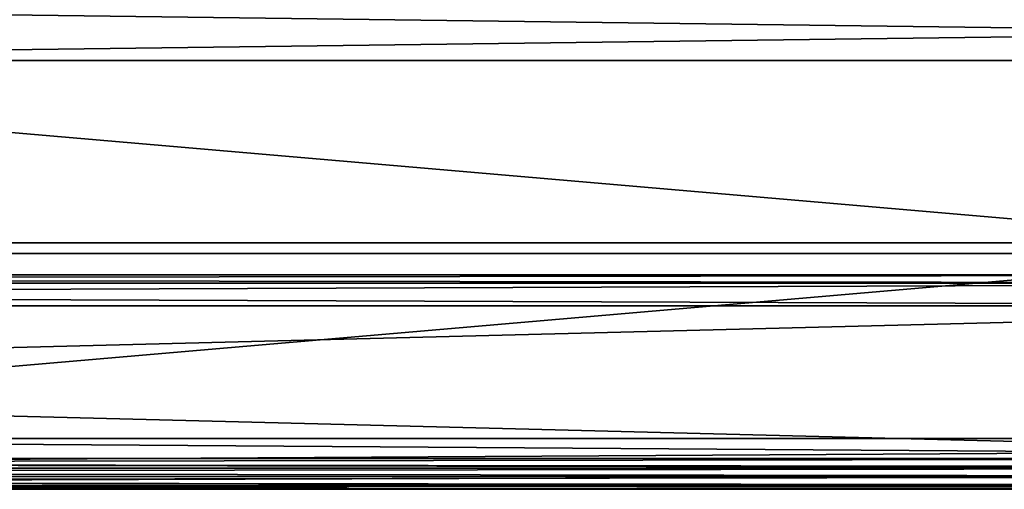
# Model space of a CAD drawing. Header units: millimetres. Extents: x -96 to 96, y -34 to 18.
# Tile 102 of 192: x 12.74 to 21.93, y -32 to -27.62. Entities that reach past the tile are written whole.
import ezdxf

# ---------------------------------------------------------------- set-up
doc = ezdxf.new("R2010")
doc.units = ezdxf.units.MM
doc.header["$LTSCALE"] = 65.185185
for name, color, linetype in [('103', 7, 'CONTINUOUS'), ('104', 7, 'CONTINUOUS'), ('181', 7, 'CONTINUOUS'), ('194', 7, 'CONTINUOUS'), ('195', 7, 'CONTINUOUS'), ('238', 7, 'CONTINUOUS'), ('239', 7, 'CONTINUOUS'), ('274', 7, 'CONTINUOUS'), ('285', 7, 'CONTINUOUS'), ('304', 7, 'CONTINUOUS'), ('320', 7, 'CONTINUOUS'), ('336', 7, 'CONTINUOUS'), ('352', 7, 'CONTINUOUS'), ('365', 7, 'CONTINUOUS'), ('381', 7, 'CONTINUOUS'), ('680', 7, 'CONTINUOUS')]:
    doc.layers.add(name, color=color, linetype=linetype)

msp = doc.modelspace()

# ---------------------------------------------------------------- linework, layer by layer
at = {"layer": '103', "color": 7, "linetype": 'Continuous'}
for points in [[(28.0805, -30, -19.0906), (-22.25, -30, -14), (-28.0805, -30, -19.0906), (28.0805, -30, -19.0906)], [(22.25, -30, 14), (28.0805, -30, 19.0906), (-28.0805, -30, 19.0906), (22.25, -30, 14)], [(-22.25, -30, 14), (22.25, -30, 14), (-28.0805, -30, 19.0906), (-22.25, -30, 14)], [(22.25, -30, -14), (-22.25, -30, -14), (28.0805, -30, -19.0906), (22.25, -30, -14)]]:
    msp.add_3dface(points, dxfattribs=at)
at = {"layer": '104', "color": 7, "linetype": 'Continuous'}
for points in [[(28.4539, -32, -20.6603), (-28.4539, -32, -20.6603), (4.873, -32, -22.7624), (28.4539, -32, -20.6603)], [(28.4539, -32, 20.6603), (-4.873, -32, 22.7624), (-28.4539, -32, 20.6603), (28.4539, -32, 20.6603)], [(0, -32, 22.5966), (-4.873, -32, 22.7624), (28.4539, -32, 20.6603), (0, -32, 22.5966)], [(0.75, -32, 22.7975), (0, -32, 22.5966), (28.4539, -32, 20.6603), (0.75, -32, 22.7975)], [(4.873, -32, 22.7624), (0.75, -32, 22.7975), (28.4539, -32, 20.6603), (4.873, -32, 22.7624)], [(28.6872, -32, 21.3157), (4.873, -32, 22.7624), (28.5057, -32, 20.9808), (28.6872, -32, 21.3157)], [(28.5057, -32, 20.9808), (4.873, -32, 22.7624), (28.4539, -32, 20.6603), (28.5057, -32, 20.9808)], [(29.0521, -32, 21.6037), (4.873, -32, 22.7624), (28.6872, -32, 21.3157), (29.0521, -32, 21.6037)], [(45.25, -32, 22.7624), (4.873, -32, 22.7624), (45.0665, -32, 22.7276), (45.25, -32, 22.7624)], [(45.0665, -32, 22.7276), (4.873, -32, 22.7624), (45, -32, 22.6955), (45.0665, -32, 22.7276)], [(45, -32, 22.6955), (4.873, -32, 22.7624), (44.817, -32, 22.5124), (45, -32, 22.6955)], [(44.817, -32, 22.5124), (4.873, -32, 22.7624), (44.767, -32, 22.3918), (44.817, -32, 22.5124)], [(40.8476, -32, 21.7064), (4.873, -32, 22.7624), (29.5069, -32, 21.7064), (40.8476, -32, 21.7064)], [(29.5069, -32, 21.7064), (4.873, -32, 22.7624), (29.0521, -32, 21.6037), (29.5069, -32, 21.7064)], [(44.767, -32, 22.3918), (4.873, -32, 22.7624), (44.75, -32, 22.2624), (44.767, -32, 22.3918)], [(44.75, -32, 22.2624), (4.873, -32, 22.7624), (40.8476, -32, 21.7064), (44.75, -32, 22.2624)], [(28.5598, -32, -21.115), (28.4539, -32, -20.6603), (4.873, -32, -22.7624), (28.5598, -32, -21.115)], [(28.8509, -32, -21.4781), (28.5598, -32, -21.115), (4.873, -32, -22.7624), (28.8509, -32, -21.4781)], [(29.5069, -32, -21.7064), (29.1852, -32, -21.6564), (4.873, -32, -22.7624), (29.5069, -32, -21.7064)], [(45.25, -32, -22.7624), (29.5069, -32, -21.7064), (4.873, -32, -22.7624), (45.25, -32, -22.7624)], [(29.1852, -32, -21.6564), (28.8509, -32, -21.4781), (4.873, -32, -22.7624), (29.1852, -32, -21.6564)]]:
    msp.add_3dface(points, dxfattribs=at)
at = {"layer": '181', "color": 7, "linetype": 'Continuous'}
for points in [[(22.25, -29.7, 14), (-22.25, -29.7, 14), (22.25, -29.7, -14), (22.25, -29.7, 14)], [(-22.25, -29.7, 14), (-22.25, -29.7, -14), (22.25, -29.7, -14), (-22.25, -29.7, 14)]]:
    msp.add_3dface(points, dxfattribs=at)
at = {"layer": '194', "color": 7, "linetype": 'Continuous'}
for points in [[(4.873, -28, -23.4466), (45.75, -28, -23.4466), (4.873, -31.5262, -23.2618), (4.873, -28, -23.4466)], [(4.873, -31.5262, -23.2618), (45.75, -28, -23.4466), (45.75, -31.5262, -23.2618), (4.873, -31.5262, -23.2618)]]:
    msp.add_3dface(points, dxfattribs=at)
at = {"layer": '195', "color": 7, "linetype": 'Continuous'}
for points in [[(45.75, -28, -23.4466), (4.873, -28, -23.4466), (45.75, -27.4738, -23.419), (45.75, -28, -23.4466)], [(45.75, -27.4738, -23.419), (4.873, -28, -23.4466), (4.873, -27.4738, -23.419), (45.75, -27.4738, -23.419)]]:
    msp.add_3dface(points, dxfattribs=at)
at = {"layer": '238', "color": 7, "linetype": 'Continuous'}
for points in [[(4.873, -28, 23.4466), (4.873, -31.5262, 23.2618), (45.75, -31.5262, 23.2618), (4.873, -28, 23.4466)], [(45.75, -28, 23.4466), (4.873, -28, 23.4466), (45.75, -31.5262, 23.2618), (45.75, -28, 23.4466)]]:
    msp.add_3dface(points, dxfattribs=at)
at = {"layer": '239', "color": 7, "linetype": 'Continuous'}
for points in [[(4.873, -27.4738, 23.419), (45.75, -28, 23.4466), (45.75, -27.4738, 23.419), (4.873, -27.4738, 23.419)], [(4.873, -27.4738, 23.419), (4.873, -28, 23.4466), (45.75, -28, 23.4466), (4.873, -27.4738, 23.419)]]:
    msp.add_3dface(points, dxfattribs=at)
at = {"layer": '274', "color": 7, "linetype": 'Continuous'}
for points in [[(4.873, -31.7647, -23.1866), (4.873, -31.5262, -23.2618), (45.75, -31.8106, -23.1543), (4.873, -31.7647, -23.1866)], [(4.873, -31.5262, -23.2618), (45.75, -31.5262, -23.2618), (45.75, -31.8106, -23.1543), (4.873, -31.5262, -23.2618)], [(4.873, -31.9373, -23.0049), (4.873, -31.7647, -23.1866), (45.75, -31.8106, -23.1543), (4.873, -31.9373, -23.0049)], [(45.75, -31.9802, -22.9019), (4.873, -31.9373, -23.0049), (45.75, -31.8106, -23.1543), (45.75, -31.9802, -22.9019)], [(45.25, -32, -22.7624), (4.873, -32, -22.7624), (4.873, -31.9373, -23.0049), (45.25, -32, -22.7624)], [(45.25, -32, -22.7624), (4.873, -31.9373, -23.0049), (45.75, -31.9802, -22.9019), (45.25, -32, -22.7624)]]:
    msp.add_3dface(points, dxfattribs=at)
at = {"layer": '285', "color": 7, "linetype": 'Continuous'}
for points in [[(45.75, -31.5262, 23.2618), (4.873, -31.5262, 23.2618), (4.873, -31.7647, 23.1866), (45.75, -31.5262, 23.2618)], [(45.75, -31.8106, 23.1543), (45.75, -31.5262, 23.2618), (4.873, -31.7647, 23.1866), (45.75, -31.8106, 23.1543)], [(4.873, -31.9373, 23.0049), (45.75, -31.8106, 23.1543), (4.873, -31.7647, 23.1866), (4.873, -31.9373, 23.0049)], [(45.75, -31.9802, 22.9019), (45.75, -31.8106, 23.1543), (4.873, -31.9373, 23.0049), (45.75, -31.9802, 22.9019)], [(4.873, -32, 22.7624), (45.75, -31.9802, 22.9019), (4.873, -31.9373, 23.0049), (4.873, -32, 22.7624)], [(4.873, -32, 22.7624), (45.25, -32, 22.7624), (45.75, -31.9802, 22.9019), (4.873, -32, 22.7624)]]:
    msp.add_3dface(points, dxfattribs=at)
at = {"layer": '304', "color": 7, "linetype": 'Continuous'}
for points in [[(28.0805, -30.2887, 19.5437), (28.3313, -31.7113, 20.2071), (-28.3313, -31.7113, 20.2071), (28.0805, -30.2887, 19.5437)], [(-28.0805, -30.2887, 19.5437), (28.0805, -30.2887, 19.5437), (-28.3313, -31.7113, 20.2071), (-28.0805, -30.2887, 19.5437)]]:
    msp.add_3dface(points, dxfattribs=at)
at = {"layer": '320', "color": 7, "linetype": 'Continuous'}
for points in [[(-28.3313, -31.7113, -20.2071), (28.3313, -31.7113, -20.2071), (-28.0805, -30.2887, -19.5437), (-28.3313, -31.7113, -20.2071)], [(28.3313, -31.7113, -20.2071), (28.0805, -30.2887, -19.5437), (-28.0805, -30.2887, -19.5437), (28.3313, -31.7113, -20.2071)]]:
    msp.add_3dface(points, dxfattribs=at)
at = {"layer": '336', "color": 7, "linetype": 'Continuous'}
for points in [[(-28.3313, -31.7113, 20.2071), (28.3635, -31.8026, 20.2622), (-28.3635, -31.8026, 20.2622), (-28.3313, -31.7113, 20.2071)], [(-28.3313, -31.7113, 20.2071), (28.3313, -31.7113, 20.2071), (28.3635, -31.8026, 20.2622), (-28.3313, -31.7113, 20.2071)], [(-28.3635, -31.8026, 20.2622), (28.3909, -31.8802, 20.3356), (-28.3909, -31.8802, 20.3356), (-28.3635, -31.8026, 20.2622)], [(28.3635, -31.8026, 20.2622), (28.3909, -31.8802, 20.3356), (-28.3635, -31.8026, 20.2622), (28.3635, -31.8026, 20.2622)], [(-28.3909, -31.8802, 20.3356), (28.4336, -31.9692, 20.4875), (-28.4336, -31.9692, 20.4875), (-28.3909, -31.8802, 20.3356)], [(28.3909, -31.8802, 20.3356), (28.4336, -31.9692, 20.4875), (-28.3909, -31.8802, 20.3356), (28.3909, -31.8802, 20.3356)], [(-28.435, -31.9715, 20.4938), (28.4539, -32, 20.6569), (-28.4539, -32, 20.6569), (-28.435, -31.9715, 20.4938)], [(-28.4336, -31.9692, 20.4875), (28.435, -31.9715, 20.4938), (-28.435, -31.9715, 20.4938), (-28.4336, -31.9692, 20.4875)], [(28.435, -31.9715, 20.4938), (28.4539, -32, 20.6569), (-28.435, -31.9715, 20.4938), (28.435, -31.9715, 20.4938)], [(28.4336, -31.9692, 20.4875), (28.435, -31.9715, 20.4938), (-28.4336, -31.9692, 20.4875), (28.4336, -31.9692, 20.4875)], [(-28.4539, -32, 20.6569), (28.4539, -32, 20.6569), (28.4539, -32, 20.6586), (-28.4539, -32, 20.6569)], [(-28.4539, -32, 20.6586), (-28.4539, -32, 20.6569), (28.4539, -32, 20.6586), (-28.4539, -32, 20.6586)], [(28.4539, -32, 20.6603), (-28.4539, -32, 20.6586), (28.4539, -32, 20.6586), (28.4539, -32, 20.6603)], [(28.4539, -32, 20.6603), (-28.4539, -32, 20.6603), (-28.4539, -32, 20.6586), (28.4539, -32, 20.6603)]]:
    msp.add_3dface(points, dxfattribs=at)
at = {"layer": '352', "color": 7, "linetype": 'Continuous'}
for points in [[(28.3635, -31.8026, -20.2622), (28.3313, -31.7113, -20.2071), (-28.3635, -31.8026, -20.2622), (28.3635, -31.8026, -20.2622)], [(28.3313, -31.7113, -20.2071), (-28.3313, -31.7113, -20.2071), (-28.3635, -31.8026, -20.2622), (28.3313, -31.7113, -20.2071)], [(-28.3909, -31.8802, -20.3356), (28.3635, -31.8026, -20.2622), (-28.3635, -31.8026, -20.2622), (-28.3909, -31.8802, -20.3356)], [(28.3909, -31.8802, -20.3356), (28.3635, -31.8026, -20.2622), (-28.3909, -31.8802, -20.3356), (28.3909, -31.8802, -20.3356)], [(28.4336, -31.9692, -20.4875), (28.3909, -31.8802, -20.3356), (-28.4336, -31.9692, -20.4875), (28.4336, -31.9692, -20.4875)], [(-28.4336, -31.9692, -20.4875), (28.3909, -31.8802, -20.3356), (-28.3909, -31.8802, -20.3356), (-28.4336, -31.9692, -20.4875)], [(28.4539, -32, -20.6569), (28.435, -31.9715, -20.4938), (-28.4539, -32, -20.6569), (28.4539, -32, -20.6569)], [(-28.4539, -32, -20.6569), (28.435, -31.9715, -20.4938), (-28.435, -31.9715, -20.4938), (-28.4539, -32, -20.6569)], [(-28.435, -31.9715, -20.4938), (28.4336, -31.9692, -20.4875), (-28.4336, -31.9692, -20.4875), (-28.435, -31.9715, -20.4938)], [(28.435, -31.9715, -20.4938), (28.4336, -31.9692, -20.4875), (-28.435, -31.9715, -20.4938), (28.435, -31.9715, -20.4938)], [(-28.4539, -32, -20.6603), (28.4539, -32, -20.6603), (28.4539, -32, -20.6586), (-28.4539, -32, -20.6603)], [(-28.4539, -32, -20.6603), (28.4539, -32, -20.6586), (-28.4539, -32, -20.6586), (-28.4539, -32, -20.6603)], [(-28.4539, -32, -20.6586), (28.4539, -32, -20.6569), (-28.4539, -32, -20.6569), (-28.4539, -32, -20.6586)], [(28.4539, -32, -20.6586), (28.4539, -32, -20.6569), (-28.4539, -32, -20.6586), (28.4539, -32, -20.6586)]]:
    msp.add_3dface(points, dxfattribs=at)
at = {"layer": '365', "color": 7, "linetype": 'Continuous'}
for points in [[(-28.0805, -30, 19.0906), (28.0805, -30, 19.0906), (28.0805, -30.0783, 19.3592), (-28.0805, -30, 19.0906)], [(-28.0805, -30, 19.0906), (28.0805, -30.0783, 19.3592), (-28.0805, -30.0783, 19.3592), (-28.0805, -30, 19.0906)], [(28.0805, -30.2887, 19.5437), (-28.0805, -30.2887, 19.5437), (-28.0805, -30.0783, 19.3592), (28.0805, -30.2887, 19.5437)], [(28.0805, -30.0783, 19.3592), (28.0805, -30.2887, 19.5437), (-28.0805, -30.0783, 19.3592), (28.0805, -30.0783, 19.3592)]]:
    msp.add_3dface(points, dxfattribs=at)
at = {"layer": '381', "color": 7, "linetype": 'Continuous'}
for points in [[(28.0805, -30.0783, -19.3592), (28.0805, -30, -19.0906), (-28.0805, -30.0783, -19.3592), (28.0805, -30.0783, -19.3592)], [(28.0805, -30, -19.0906), (-28.0805, -30, -19.0906), (-28.0805, -30.0783, -19.3592), (28.0805, -30, -19.0906)], [(-28.0805, -30.2887, -19.5437), (28.0805, -30.2887, -19.5437), (28.0805, -30.0783, -19.3592), (-28.0805, -30.2887, -19.5437)], [(-28.0805, -30.2887, -19.5437), (28.0805, -30.0783, -19.3592), (-28.0805, -30.0783, -19.3592), (-28.0805, -30.2887, -19.5437)]]:
    msp.add_3dface(points, dxfattribs=at)
at = {"layer": '680', "color": 3, "linetype": 'Continuous'}
for points in [[(21, -29.8, 13), (-21, -29.8, 13), (8.3318, -29.8, 12.0943), (21, -29.8, 13)], [(-21, -29.8, -13), (21, -29.8, -13), (-19.5, -29.8, -11.9), (-21, -29.8, -13)], [(-19.5, -29.8, -11.9), (21, -29.8, -13), (-13.5, -29.8, -11.9), (-19.5, -29.8, -11.9)], [(-13.5, -29.8, -11.9), (21, -29.8, -13), (-8.5, -29.8, -11.9), (-13.5, -29.8, -11.9)], [(-8.5, -29.8, -11.9), (21, -29.8, -13), (-6, -29.8, -5.9), (-8.5, -29.8, -11.9)], [(21, -29.8, -13), (-5.15, -29.8, -4.3), (-6, -29.8, -5.9), (21, -29.8, -13)], [(-5.15, -29.8, -4.3), (21, -29.8, -13), (-4.8875, -29.8, -4.3), (-5.15, -29.8, -4.3)], [(-4.8875, -29.8, -4.3), (21, -29.8, -13), (-4.5375, -29.8, -4.3), (-4.8875, -29.8, -4.3)], [(-4.5375, -29.8, -4.3), (21, -29.8, -13), (-4.275, -29.8, -4.3), (-4.5375, -29.8, -4.3)], [(21, -29.8, -13), (-3.05, -29.8, -4.3), (-4.275, -29.8, -4.3), (21, -29.8, -13)], [(-3.05, -29.8, -4.3), (21, -29.8, -13), (-2.7875, -29.8, -4.3), (-3.05, -29.8, -4.3)], [(-2.7875, -29.8, -4.3), (21, -29.8, -13), (-2.7875, -29.8, -2.2), (-2.7875, -29.8, -4.3)], [(-2.7875, -29.8), (21, -29.8, -13), (-2.4375, -29.8), (-2.7875, -29.8)], [(21, -29.8, -13), (-2.7875, -29.8), (-2.7875, -29.8, -2.2), (21, -29.8, -13)], [(-2.4375, -29.8), (21, -29.8, -13), (-1.7375, -29.8), (-2.4375, -29.8)], [(-1.7375, -29.8), (21, -29.8, -13), (-1.475, -29.8), (-1.7375, -29.8)], [(-1.475, -29.8), (21, -29.8, -13), (-1.3, -29.8, 0.5362), (-1.475, -29.8)], [(-1.3, -29.8, 0.5362), (21, -29.8, -13), (-0.25, -29.8), (-1.3, -29.8, 0.5362)], [(-0.25, -29.8), (21, -29.8, -13), (0.0125, -29.8), (-0.25, -29.8)], [(0.0125, -29.8), (21, -29.8, -13), (1.0625, -29.8), (0.0125, -29.8)], [(1.0625, -29.8), (21, -29.8, -13), (1.325, -29.8), (1.0625, -29.8)], [(1.325, -29.8), (21, -29.8, -13), (3.075, -29.8), (1.325, -29.8)], [(3.075, -29.8), (21, -29.8, -13), (3.3375, -29.8), (3.075, -29.8)], [(3.3375, -29.8), (21, -29.8, -13), (3.3375, -29.8, 1.8766), (3.3375, -29.8)], [(3.3375, -29.8, 1.8766), (21, -29.8, -13), (4.0375, -29.8, 1.8766), (3.3375, -29.8, 1.8766)], [(21, -29.8, -13), (4.0375, -29.8, 2.1), (4.0375, -29.8, 1.8766), (21, -29.8, -13)], [(4.0375, -29.8, 2.1), (21, -29.8, -13), (4.4178, -29.8, 6.0212), (4.0375, -29.8, 2.1)], [(4.4178, -29.8, 6.0212), (21, -29.8, -13), (4.5859, -29.8, 5.9128), (4.4178, -29.8, 6.0212)], [(4.5859, -29.8, 5.9128), (21, -29.8, -13), (5.8549, -29.8, 5.8641), (4.5859, -29.8, 5.9128)], [(5.8549, -29.8, 5.8641), (21, -29.8, -13), (5.9841, -29.8, 5.8641), (5.8549, -29.8, 5.8641)], [(5.9841, -29.8, 5.8641), (21, -29.8, -13), (7.8599, -29.8, 5.9754), (5.9841, -29.8, 5.8641)], [(7.8599, -29.8, 5.9754), (21, -29.8, -13), (8.1518, -29.8, 5.7934), (7.8599, -29.8, 5.9754)], [(8.1518, -29.8, 5.7934), (21, -29.8, -13), (8.4934, -29.8, 5.8339), (8.1518, -29.8, 5.7934)], [(11.9568, -29.8, 11.058), (12.9047, -29.8, 11.6852), (8.3318, -29.8, 12.0943), (11.9568, -29.8, 11.058)], [(12.9047, -29.8, 11.6852), (14.9047, -29.8, 11.6852), (8.3318, -29.8, 12.0943), (12.9047, -29.8, 11.6852)], [(14.9047, -29.8, 11.6852), (21, -29.8, 13), (8.3318, -29.8, 12.0943), (14.9047, -29.8, 11.6852)], [(21, -29.8, -13), (8.8419, -29.8, 5.9128), (8.4934, -29.8, 5.8339), (21, -29.8, -13)], [(8.8419, -29.8, 5.9128), (21, -29.8, -13), (9.0101, -29.8, 6.0212), (8.8419, -29.8, 5.9128)], [(9.0101, -29.8, 6.0212), (21, -29.8, -13), (9.037, -29.8, 10.5347), (9.0101, -29.8, 6.0212)], [(21, -29.8, -13), (11.3228, -29.8, 7.8854), (9.037, -29.8, 11.7), (21, -29.8, -13)], [(9.037, -29.8, 10.5347), (21, -29.8, -13), (9.037, -29.8, 11.7), (9.037, -29.8, 10.5347)], [(11.3228, -29.8, 7.8854), (21, -29.8, -13), (11.9568, -29.8, 6.942), (11.3228, -29.8, 7.8854)], [(11.9568, -29.8, 6.942), (21, -29.8, -13), (12.9047, -29.8, 6.3148), (11.9568, -29.8, 6.942)], [(12.0977, -29.8, 10.9161), (12.9802, -29.8, 6.5), (12.9802, -29.8, 11.5), (12.0977, -29.8, 10.9161)], [(12.0977, -29.8, 7.0839), (12.9802, -29.8, 6.5), (12.0977, -29.8, 10.9161), (12.0977, -29.8, 7.0839)], [(14.9047, -29.8, 11.6852), (12.9047, -29.8, 11.6852), (13.9568, -29.8, 11.058), (14.9047, -29.8, 11.6852)], [(12.9047, -29.8, 11.6852), (12.9802, -29.8, 11.5), (13.9568, -29.8, 11.058), (12.9047, -29.8, 11.6852)], [(12.9047, -29.8, 6.3148), (21, -29.8, -13), (12.9802, -29.8, 6.5), (12.9047, -29.8, 6.3148)], [(13.3228, -29.8, 10.1146), (12.9802, -29.8, 11.5), (13.1, -29.8, 9), (13.3228, -29.8, 10.1146)], [(13.9568, -29.8, 11.058), (12.9802, -29.8, 11.5), (13.3228, -29.8, 10.1146), (13.9568, -29.8, 11.058)], [(13.1, -29.8, 9), (12.9802, -29.8, 6.5), (13.3228, -29.8, 7.8854), (13.1, -29.8, 9)], [(12.9802, -29.8, 11.5), (12.9802, -29.8, 6.5), (13.1, -29.8, 9), (12.9802, -29.8, 11.5)], [(12.9802, -29.8, 6.5), (21, -29.8, -13), (13.3228, -29.8, 7.8854), (12.9802, -29.8, 6.5)], [(13.3019, -29.8, 9.1), (14.94, -29.8, 9.1), (13.5338, -29.8, 10.0989), (13.3019, -29.8, 9.1)], [(14.1215, -29.8, 7.0606), (13.3019, -29.8, 8.9), (13.5338, -29.8, 7.9011), (14.1215, -29.8, 7.0606)], [(14.94, -29.8, 8.9), (13.3019, -29.8, 8.9), (14.1215, -29.8, 7.0606), (14.94, -29.8, 8.9)], [(13.3228, -29.8, 7.8854), (21, -29.8, -13), (13.9568, -29.8, 6.942), (13.3228, -29.8, 7.8854)], [(13.5338, -29.8, 10.0989), (14.94, -29.8, 9.1), (14.1215, -29.8, 10.9394), (13.5338, -29.8, 10.0989)], [(13.9568, -29.8, 6.942), (21, -29.8, -13), (14.9047, -29.8, 6.3148), (13.9568, -29.8, 6.942)], [(14.1215, -29.8, 10.9394), (14.94, -29.8, 9.1), (14.9802, -29.8, 11.5), (14.1215, -29.8, 10.9394)], [(14.9802, -29.8, 6.5), (14.94, -29.8, 8.9), (14.1215, -29.8, 7.0606), (14.9802, -29.8, 6.5)], [(18.9, -29.8, 7.2894), (18.9, -29.8, 8.0539), (14.9047, -29.8, 11.6852), (18.9, -29.8, 7.2894)], [(18.9, -29.8, 8.0539), (18.9, -29.8, 9.305), (14.9047, -29.8, 11.6852), (18.9, -29.8, 8.0539)], [(18.9, -29.8, 9.583), (18.9, -29.8, 9.7915), (14.9047, -29.8, 11.6852), (18.9, -29.8, 9.583)], [(18.9, -29.8, 9.7915), (20.3298, -29.8, 10), (14.9047, -29.8, 11.6852), (18.9, -29.8, 9.7915)], [(20.3298, -29.8, 10), (20.6872, -29.8, 10), (14.9047, -29.8, 11.6852), (20.3298, -29.8, 10)], [(18.9, -29.8, 9.305), (18.9, -29.8, 9.583), (14.9047, -29.8, 11.6852), (18.9, -29.8, 9.305)], [(14.9802, -29.8, 11.5), (18.9, -29.8, 2.4241), (14.9047, -29.8, 11.6852), (14.9802, -29.8, 11.5)], [(18.9, -29.8, 2.4241), (18.9, -29.8, 2.7021), (14.9047, -29.8, 11.6852), (18.9, -29.8, 2.4241)], [(18.9, -29.8, 2.7021), (18.9, -29.8, 3.9879), (14.9047, -29.8, 11.6852), (18.9, -29.8, 2.7021)], [(18.9, -29.8, 3.9879), (18.9, -29.8, 4.1617), (14.9047, -29.8, 11.6852), (18.9, -29.8, 3.9879)], [(18.9, -29.8, 7.0113), (18.9, -29.8, 7.2894), (14.9047, -29.8, 11.6852), (18.9, -29.8, 7.0113)], [(18.9, -29.8, 4.1617), (18.9, -29.8, 4.9957), (14.9047, -29.8, 11.6852), (18.9, -29.8, 4.1617)], [(18.9, -29.8, 4.9957), (18.9, -29.8, 6.2468), (14.9047, -29.8, 11.6852), (18.9, -29.8, 4.9957)], [(18.9, -29.8, 6.2468), (18.9, -29.8, 7.0113), (14.9047, -29.8, 11.6852), (18.9, -29.8, 6.2468)], [(14.9047, -29.8, 6.3148), (21, -29.8, -13), (14.9802, -29.8, 6.5), (14.9047, -29.8, 6.3148)], [(20.6872, -29.8, 10), (21, -29.8, 13), (14.9047, -29.8, 11.6852), (20.6872, -29.8, 10)], [(14.9802, -29.8, 11.5), (14.94, -29.8, 9.1), (14.9802, -29.8, 6.5), (14.9802, -29.8, 11.5)], [(14.94, -29.8, 9.1), (14.94, -29.8, 8.9), (14.9802, -29.8, 6.5), (14.94, -29.8, 9.1)], [(21, -29.8, -13), (14.9802, -29.8, 11.5), (14.9802, -29.8, 6.5), (21, -29.8, -13)], [(21, -29.8, -13), (18.9, -29.8, 2.4241), (14.9802, -29.8, 11.5), (21, -29.8, -13)], [(18.9447, -29.8, 7.4284), (18.9, -29.8, 8.0539), (18.9, -29.8, 7.2894), (18.9447, -29.8, 7.4284)], [(19.034, -29.8, 7.5674), (18.9, -29.8, 8.0539), (18.9447, -29.8, 7.4284), (19.034, -29.8, 7.5674)], [(19.1234, -29.8, 7.6716), (18.9, -29.8, 8.0539), (19.034, -29.8, 7.5674), (19.1234, -29.8, 7.6716)], [(19.1234, -29.8, 8.0539), (18.9, -29.8, 8.0539), (19.1234, -29.8, 7.6716), (19.1234, -29.8, 8.0539)], [(21, -29.8, 9.583), (18.9, -29.8, 9.583), (20.5085, -29.8, 9.2702), (21, -29.8, 9.583)], [(19.1234, -29.8, 9.305), (18.9, -29.8, 9.583), (18.9, -29.8, 9.305), (19.1234, -29.8, 9.305)], [(20.6426, -29.8, 9.7915), (20.3298, -29.8, 10), (18.9, -29.8, 9.7915), (20.6426, -29.8, 9.7915)], [(20.4191, -29.8, 8.2624), (18.9, -29.8, 9.583), (20.2404, -29.8, 8.3319), (20.4191, -29.8, 8.2624)], [(20.5085, -29.8, 8.2624), (18.9, -29.8, 9.583), (20.4191, -29.8, 8.2624), (20.5085, -29.8, 8.2624)], [(20.5085, -29.8, 9.0965), (18.9, -29.8, 9.583), (20.5085, -29.8, 8.2624), (20.5085, -29.8, 9.0965)], [(20.5085, -29.8, 9.2702), (18.9, -29.8, 9.583), (20.5085, -29.8, 9.0965), (20.5085, -29.8, 9.2702)], [(18.9, -29.8, 9.583), (19.1234, -29.8, 9.305), (20.2404, -29.8, 8.3319), (18.9, -29.8, 9.583)], [(18.9447, -29.8, 2.8411), (18.9, -29.8, 3.9879), (18.9, -29.8, 2.7021), (18.9447, -29.8, 2.8411)], [(18.9447, -29.8, 3.8142), (18.9, -29.8, 3.9879), (18.9447, -29.8, 2.8411), (18.9447, -29.8, 3.8142)], [(18.9447, -29.8, 6.8723), (18.9, -29.8, 7.0113), (19.1234, -29.8, 6.2468), (18.9447, -29.8, 6.8723)], [(19.1234, -29.8, 6.2468), (18.9, -29.8, 7.0113), (18.9, -29.8, 6.2468), (19.1234, -29.8, 6.2468)], [(18.9447, -29.8, 4.3354), (18.9, -29.8, 4.9957), (18.9, -29.8, 4.1617), (18.9447, -29.8, 4.3354)], [(19.0787, -29.8, 4.5092), (18.9, -29.8, 4.9957), (18.9447, -29.8, 4.3354), (19.0787, -29.8, 4.5092)], [(19.1234, -29.8, 4.9957), (18.9, -29.8, 4.9957), (19.0787, -29.8, 4.5092), (19.1234, -29.8, 4.9957)], [(18.9, -29.8, 2.4241), (21, -29.8, -13), (18.9447, -29.8, 2.2851), (18.9, -29.8, 2.4241)], [(19.0787, -29.8, 3.6404), (18.9447, -29.8, 3.8142), (19.034, -29.8, 2.9801), (19.0787, -29.8, 3.6404)], [(19.034, -29.8, 2.9801), (18.9447, -29.8, 3.8142), (18.9447, -29.8, 2.8411), (19.034, -29.8, 2.9801)], [(19.034, -29.8, 6.7333), (18.9447, -29.8, 6.8723), (19.1234, -29.8, 6.2468), (19.034, -29.8, 6.7333)], [(18.9447, -29.8, 2.2851), (21, -29.8, -13), (19.034, -29.8, 2.1461), (18.9447, -29.8, 2.2851)], [(19.1234, -29.8, 3.0844), (19.0787, -29.8, 3.6404), (19.034, -29.8, 2.9801), (19.1234, -29.8, 3.0844)], [(19.1234, -29.8, 6.6291), (19.034, -29.8, 6.7333), (19.1234, -29.8, 6.2468), (19.1234, -29.8, 6.6291)], [(21, -29.8, -13), (19.1234, -29.8, 2.0418), (19.034, -29.8, 2.1461), (21, -29.8, -13)], [(19.2574, -29.8, 3.1539), (19.0787, -29.8, 3.6404), (19.1234, -29.8, 3.0844), (19.2574, -29.8, 3.1539)], [(19.2574, -29.8, 3.5362), (19.0787, -29.8, 3.6404), (19.2574, -29.8, 3.1539), (19.2574, -29.8, 3.5362)], [(19.2574, -29.8, 4.6135), (19.1234, -29.8, 4.9957), (19.0787, -29.8, 4.5092), (19.2574, -29.8, 4.6135)], [(19.8383, -29.8, 6.8723), (19.1234, -29.8, 9.0269), (19.7489, -29.8, 6.7681), (19.8383, -29.8, 6.8723)], [(19.883, -29.8, 7.0808), (19.1234, -29.8, 9.0269), (19.8383, -29.8, 6.8723), (19.883, -29.8, 7.0808)], [(19.883, -29.8, 7.2199), (19.1234, -29.8, 9.0269), (19.883, -29.8, 7.0808), (19.883, -29.8, 7.2199)], [(20.0617, -29.8, 7.2199), (19.1234, -29.8, 9.0269), (19.883, -29.8, 7.2199), (20.0617, -29.8, 7.2199)], [(20.1064, -29.8, 8.1582), (19.1234, -29.8, 9.0269), (20.0617, -29.8, 7.2199), (20.1064, -29.8, 8.1582)], [(19.2574, -29.8, 7.7411), (19.1234, -29.8, 8.0539), (19.1234, -29.8, 7.6716), (19.2574, -29.8, 7.7411)], [(19.1234, -29.8, 9.0269), (19.1234, -29.8, 8.0539), (19.2574, -29.8, 7.7411), (19.1234, -29.8, 9.0269)], [(19.7489, -29.8, 6.7681), (19.1234, -29.8, 9.0269), (19.3915, -29.8, 7.7759), (19.7489, -29.8, 6.7681)], [(19.3915, -29.8, 7.7759), (19.1234, -29.8, 9.0269), (19.2574, -29.8, 7.7411), (19.3915, -29.8, 7.7759)], [(19.1234, -29.8, 2.6674), (19.1681, -29.8, 2.2851), (19.1681, -29.8, 2.8411), (19.1234, -29.8, 2.6674)], [(19.1234, -29.8, 2.4588), (19.1681, -29.8, 2.2851), (19.1234, -29.8, 2.6674), (19.1234, -29.8, 2.4588)], [(19.1234, -29.8, 7.2546), (19.1681, -29.8, 6.8723), (19.1681, -29.8, 7.4284), (19.1234, -29.8, 7.2546)], [(19.1234, -29.8, 7.0461), (19.1681, -29.8, 6.8723), (19.1234, -29.8, 7.2546), (19.1234, -29.8, 7.0461)], [(19.1234, -29.8, 6.6291), (19.1234, -29.8, 6.2468), (20.2404, -29.8, 5.2737), (19.1234, -29.8, 6.6291)], [(19.2574, -29.8, 6.5596), (19.1234, -29.8, 6.6291), (20.2404, -29.8, 5.2737), (19.2574, -29.8, 6.5596)], [(19.4809, -29.8, 4.683), (19.1234, -29.8, 5.9688), (19.2574, -29.8, 4.6135), (19.4809, -29.8, 4.683)], [(19.7936, -29.8, 4.7177), (19.1234, -29.8, 5.9688), (19.4809, -29.8, 4.683), (19.7936, -29.8, 4.7177)], [(20.1064, -29.8, 4.7177), (19.1234, -29.8, 5.9688), (19.7936, -29.8, 4.7177), (20.1064, -29.8, 4.7177)], [(20.1064, -29.8, 5.1), (19.1234, -29.8, 5.9688), (20.1064, -29.8, 4.7177), (20.1064, -29.8, 5.1)], [(19.1234, -29.8, 5.9688), (19.1234, -29.8, 4.9957), (19.2574, -29.8, 4.6135), (19.1234, -29.8, 5.9688)], [(19.1234, -29.8, 2.0418), (21, -29.8, -13), (19.2574, -29.8, 1.9723), (19.1234, -29.8, 2.0418)], [(19.1234, -29.8, 4.1964), (19.1681, -29.8, 3.8489), (19.1681, -29.8, 4.3007), (19.1234, -29.8, 4.1964)], [(19.1234, -29.8, 3.9532), (19.1681, -29.8, 3.8489), (19.1234, -29.8, 4.1964), (19.1234, -29.8, 3.9532)], [(19.1681, -29.8, 2.2851), (19.2128, -29.8, 2.2156), (19.1681, -29.8, 2.8411), (19.1681, -29.8, 2.2851)], [(19.1681, -29.8, 2.8411), (19.2128, -29.8, 2.2156), (19.2128, -29.8, 2.9106), (19.1681, -29.8, 2.8411)], [(19.1681, -29.8, 7.4284), (19.2128, -29.8, 6.8028), (19.2128, -29.8, 7.4979), (19.1681, -29.8, 7.4284)], [(19.1681, -29.8, 6.8723), (19.2128, -29.8, 6.8028), (19.1681, -29.8, 7.4284), (19.1681, -29.8, 6.8723)], [(19.1681, -29.8, 3.8489), (19.2574, -29.8, 3.7447), (19.1681, -29.8, 4.3007), (19.1681, -29.8, 3.8489)], [(19.1681, -29.8, 4.3007), (19.2574, -29.8, 3.7447), (19.2574, -29.8, 4.405), (19.1681, -29.8, 4.3007)], [(19.2128, -29.8, 2.9106), (19.3021, -29.8, 2.1461), (19.3021, -29.8, 2.9801), (19.2128, -29.8, 2.9106)], [(19.2128, -29.8, 2.2156), (19.3021, -29.8, 2.1461), (19.2128, -29.8, 2.9106), (19.2128, -29.8, 2.2156)], [(19.2128, -29.8, 7.4979), (19.3021, -29.8, 6.7333), (19.3021, -29.8, 7.5674), (19.2128, -29.8, 7.4979)], [(19.2128, -29.8, 6.8028), (19.3021, -29.8, 6.7333), (19.2128, -29.8, 7.4979), (19.2128, -29.8, 6.8028)], [(19.3915, -29.8, 3.1886), (19.2574, -29.8, 3.5362), (19.2574, -29.8, 3.1539), (19.3915, -29.8, 3.1886)], [(19.4809, -29.8, 3.4667), (19.2574, -29.8, 3.5362), (19.3915, -29.8, 3.1886), (19.4809, -29.8, 3.4667)], [(19.3915, -29.8, 6.5248), (19.2574, -29.8, 6.5596), (20.2404, -29.8, 5.2737), (19.3915, -29.8, 6.5248)], [(19.2574, -29.8, 1.9723), (21, -29.8, -13), (19.3915, -29.8, 1.9376), (19.2574, -29.8, 1.9723)], [(19.2574, -29.8, 4.405), (19.3915, -29.8, 3.6752), (19.3915, -29.8, 4.4745), (19.2574, -29.8, 4.405)], [(19.2574, -29.8, 3.7447), (19.3915, -29.8, 3.6752), (19.2574, -29.8, 4.405), (19.2574, -29.8, 3.7447)], [(19.3021, -29.8, 2.9801), (19.3915, -29.8, 2.1113), (19.3915, -29.8, 3.0149), (19.3021, -29.8, 2.9801)], [(19.3021, -29.8, 2.1461), (19.3915, -29.8, 2.1113), (19.3021, -29.8, 2.9801), (19.3021, -29.8, 2.1461)], [(19.3021, -29.8, 7.5674), (19.3915, -29.8, 6.6986), (19.3915, -29.8, 7.6021), (19.3021, -29.8, 7.5674)], [(19.3021, -29.8, 6.7333), (19.3915, -29.8, 6.6986), (19.3021, -29.8, 7.5674), (19.3021, -29.8, 6.7333)], [(19.3915, -29.8, 3.0149), (19.5702, -29.8, 2.1113), (19.3915, -29.8, 3.1886), (19.3915, -29.8, 3.0149)], [(19.3915, -29.8, 2.1113), (19.5702, -29.8, 2.1113), (19.3915, -29.8, 3.0149), (19.3915, -29.8, 2.1113)], [(19.5702, -29.8, 2.1113), (19.4809, -29.8, 3.4667), (19.3915, -29.8, 3.1886), (19.5702, -29.8, 2.1113)], [(19.3915, -29.8, 7.6021), (19.5702, -29.8, 6.6986), (19.3915, -29.8, 7.7759), (19.3915, -29.8, 7.6021)], [(19.3915, -29.8, 6.6986), (19.5702, -29.8, 6.6986), (19.3915, -29.8, 7.6021), (19.3915, -29.8, 6.6986)], [(19.5702, -29.8, 6.6986), (19.7489, -29.8, 6.7681), (19.3915, -29.8, 7.7759), (19.5702, -29.8, 6.6986)], [(19.5702, -29.8, 6.5248), (19.3915, -29.8, 6.5248), (20.2404, -29.8, 5.2737), (19.5702, -29.8, 6.5248)], [(19.3915, -29.8, 1.9376), (21, -29.8, -13), (19.5702, -29.8, 1.9376), (19.3915, -29.8, 1.9376)], [(19.3915, -29.8, 4.4745), (19.5255, -29.8, 3.6404), (19.5255, -29.8, 4.5092), (19.3915, -29.8, 4.4745)], [(19.3915, -29.8, 3.6752), (19.5255, -29.8, 3.6404), (19.3915, -29.8, 4.4745), (19.3915, -29.8, 3.6752)], [(19.7043, -29.8, 3.4667), (19.4809, -29.8, 3.4667), (19.5702, -29.8, 2.1113), (19.7043, -29.8, 3.4667)], [(19.5255, -29.8, 4.5092), (19.6596, -29.8, 3.6404), (19.6596, -29.8, 4.5092), (19.5255, -29.8, 4.5092)], [(19.5255, -29.8, 3.6404), (19.6596, -29.8, 3.6404), (19.5255, -29.8, 4.5092), (19.5255, -29.8, 3.6404)], [(19.7489, -29.8, 2.1808), (19.7043, -29.8, 3.4667), (19.5702, -29.8, 2.1113), (19.7489, -29.8, 2.1808)], [(19.7489, -29.8, 6.5596), (19.5702, -29.8, 6.5248), (20.2404, -29.8, 5.2737), (19.7489, -29.8, 6.5596)], [(19.5702, -29.8, 1.9376), (21, -29.8, -13), (19.7489, -29.8, 1.9723), (19.5702, -29.8, 1.9376)], [(19.6596, -29.8, 3.6404), (19.7936, -29.8, 3.6752), (19.6596, -29.8, 4.5092), (19.6596, -29.8, 3.6404)], [(19.6596, -29.8, 4.5092), (19.7936, -29.8, 3.6752), (19.7936, -29.8, 4.4745), (19.6596, -29.8, 4.5092)], [(19.8383, -29.8, 2.2851), (19.7043, -29.8, 3.4667), (19.7489, -29.8, 2.1808), (19.8383, -29.8, 2.2851)], [(19.883, -29.8, 2.4936), (19.7043, -29.8, 3.4667), (19.8383, -29.8, 2.2851), (19.883, -29.8, 2.4936)], [(19.883, -29.8, 2.6326), (19.7043, -29.8, 3.4667), (19.883, -29.8, 2.4936), (19.883, -29.8, 2.6326)], [(19.9277, -29.8, 3.5362), (19.7043, -29.8, 3.4667), (19.883, -29.8, 2.6326), (19.9277, -29.8, 3.5362)], [(19.883, -29.8, 6.6291), (19.7489, -29.8, 6.5596), (20.2404, -29.8, 5.2737), (19.883, -29.8, 6.6291)], [(19.7489, -29.8, 1.9723), (21, -29.8, -13), (19.883, -29.8, 2.0418), (19.7489, -29.8, 1.9723)], [(19.883, -29.8, 4.405), (19.7936, -29.8, 4.4745), (19.883, -29.8, 3.7447), (19.883, -29.8, 4.405)], [(19.7936, -29.8, 4.4745), (19.7936, -29.8, 3.6752), (19.883, -29.8, 3.7447), (19.7936, -29.8, 4.4745)], [(19.9723, -29.8, 6.8028), (19.883, -29.8, 6.6291), (20.2404, -29.8, 5.2737), (19.9723, -29.8, 6.8028)], [(20.0617, -29.8, 2.6326), (19.9277, -29.8, 3.5362), (19.883, -29.8, 2.6326), (20.0617, -29.8, 2.6326)], [(19.883, -29.8, 2.0418), (21, -29.8, -13), (19.9723, -29.8, 2.2156), (19.883, -29.8, 2.0418)], [(19.9723, -29.8, 3.8489), (19.883, -29.8, 4.405), (19.883, -29.8, 3.7447), (19.9723, -29.8, 3.8489)], [(19.9723, -29.8, 4.3007), (19.883, -29.8, 4.405), (19.9723, -29.8, 3.8489), (19.9723, -29.8, 4.3007)], [(20.0617, -29.8, 3.6404), (19.9277, -29.8, 3.5362), (20.0617, -29.8, 2.6326), (20.0617, -29.8, 3.6404)], [(20.1064, -29.8, 6.6638), (19.9723, -29.8, 6.8028), (20.2404, -29.8, 5.2737), (20.1064, -29.8, 6.6638)], [(19.9723, -29.8, 2.2156), (21, -29.8, -13), (20.1064, -29.8, 2.0766), (19.9723, -29.8, 2.2156)], [(20.017, -29.8, 3.9532), (19.9723, -29.8, 4.3007), (19.9723, -29.8, 3.8489), (20.017, -29.8, 3.9532)], [(20.017, -29.8, 4.1964), (19.9723, -29.8, 4.3007), (20.017, -29.8, 3.9532), (20.017, -29.8, 4.1964)], [(20.017, -29.8, 4.544), (20.1957, -29.8, 4.3354), (20.1064, -29.8, 4.544), (20.017, -29.8, 4.544)], [(20.1511, -29.8, 6.8723), (20.1064, -29.8, 8.1582), (20.0617, -29.8, 7.2199), (20.1511, -29.8, 6.8723)], [(20.0617, -29.8, 2.4936), (20.1511, -29.8, 2.2851), (20.0617, -29.8, 2.6326), (20.0617, -29.8, 2.4936)], [(20.0617, -29.8, 7.0808), (20.1511, -29.8, 6.8723), (20.0617, -29.8, 7.2199), (20.0617, -29.8, 7.0808)], [(20.1511, -29.8, 2.2851), (20.0617, -29.8, 3.6404), (20.0617, -29.8, 2.6326), (20.1511, -29.8, 2.2851)], [(20.1957, -29.8, 3.8142), (20.0617, -29.8, 3.6404), (20.1511, -29.8, 2.2851), (20.1957, -29.8, 3.8142)], [(20.2404, -29.8, 6.8028), (20.1064, -29.8, 8.1582), (20.1511, -29.8, 6.8723), (20.2404, -29.8, 6.8028)], [(20.2404, -29.8, 8.0886), (20.1064, -29.8, 8.1582), (20.2404, -29.8, 6.8028), (20.2404, -29.8, 8.0886)], [(20.2404, -29.8, 6.5943), (20.1064, -29.8, 6.6638), (20.2404, -29.8, 5.2737), (20.2404, -29.8, 6.5943)], [(20.1064, -29.8, 4.544), (20.1957, -29.8, 4.3354), (20.3745, -29.8, 4.5092), (20.1064, -29.8, 4.544)], [(20.2404, -29.8, 5.0305), (20.1064, -29.8, 5.1), (20.4191, -29.8, 4.683), (20.2404, -29.8, 5.0305)], [(20.4191, -29.8, 4.683), (20.1064, -29.8, 5.1), (20.1064, -29.8, 4.7177), (20.4191, -29.8, 4.683)], [(20.1064, -29.8, 2.0766), (21, -29.8, -13), (20.2404, -29.8, 2.0071), (20.1064, -29.8, 2.0766)], [(20.2404, -29.8, 2.2156), (20.1957, -29.8, 3.8142), (20.1511, -29.8, 2.2851), (20.2404, -29.8, 2.2156)], [(20.2404, -29.8, 3.9879), (20.1957, -29.8, 3.8142), (20.2404, -29.8, 2.2156), (20.2404, -29.8, 3.9879)], [(20.1957, -29.8, 4.3354), (20.2404, -29.8, 4.1617), (20.3745, -29.8, 4.5092), (20.1957, -29.8, 4.3354)], [(20.4191, -29.8, 6.7333), (20.2404, -29.8, 8.0886), (20.2404, -29.8, 6.8028), (20.4191, -29.8, 6.7333)], [(20.4191, -29.8, 8.0539), (20.2404, -29.8, 8.0886), (20.4191, -29.8, 6.7333), (20.4191, -29.8, 8.0539)], [(20.4191, -29.8, 5.2042), (20.2404, -29.8, 6.5943), (20.2404, -29.8, 5.2737), (20.4191, -29.8, 5.2042)], [(20.4191, -29.8, 6.5596), (20.2404, -29.8, 6.5943), (20.4191, -29.8, 5.2042), (20.4191, -29.8, 6.5596)], [(20.4191, -29.8, 2.1461), (20.2404, -29.8, 3.9879), (20.2404, -29.8, 2.2156), (20.4191, -29.8, 2.1461)], [(20.2404, -29.8, 4.1617), (20.2404, -29.8, 3.9879), (20.4191, -29.8, 2.1461), (20.2404, -29.8, 4.1617)], [(20.3745, -29.8, 4.5092), (20.2404, -29.8, 4.1617), (20.4191, -29.8, 2.1461), (20.3745, -29.8, 4.5092)], [(20.4191, -29.8, 4.9957), (20.2404, -29.8, 5.0305), (20.4191, -29.8, 4.683), (20.4191, -29.8, 4.9957)], [(20.2404, -29.8, 2.0071), (21, -29.8, -13), (20.4191, -29.8, 1.9723), (20.2404, -29.8, 2.0071)], [(20.5085, -29.8, 2.1461), (20.3745, -29.8, 4.5092), (20.4191, -29.8, 2.1461), (20.5085, -29.8, 2.1461)], [(20.5085, -29.8, 2.9801), (20.3745, -29.8, 4.5092), (20.5085, -29.8, 2.1461), (20.5085, -29.8, 2.9801)], [(20.5085, -29.8, 3.1539), (20.3745, -29.8, 4.5092), (20.5085, -29.8, 2.9801), (20.5085, -29.8, 3.1539)], [(20.5085, -29.8, 3.5362), (20.3745, -29.8, 4.5092), (20.5085, -29.8, 3.1539), (20.5085, -29.8, 3.5362)], [(20.5085, -29.8, 3.7099), (20.3745, -29.8, 4.5092), (20.5085, -29.8, 3.5362), (20.5085, -29.8, 3.7099)], [(20.5085, -29.8, 4.4745), (20.3745, -29.8, 4.5092), (20.5085, -29.8, 3.7099), (20.5085, -29.8, 4.4745)], [(20.5085, -29.8, 6.7333), (20.4191, -29.8, 8.0539), (20.4191, -29.8, 6.7333), (20.5085, -29.8, 6.7333)], [(20.5085, -29.8, 7.5674), (20.4191, -29.8, 8.0539), (20.5085, -29.8, 6.7333), (20.5085, -29.8, 7.5674)], [(20.5085, -29.8, 7.7411), (20.4191, -29.8, 8.0539), (20.5085, -29.8, 7.5674), (20.5085, -29.8, 7.7411)], [(20.5085, -29.8, 8.0539), (20.4191, -29.8, 8.0539), (20.5085, -29.8, 7.7411), (20.5085, -29.8, 8.0539)], [(20.5085, -29.8, 5.2042), (20.4191, -29.8, 6.5596), (20.4191, -29.8, 5.2042), (20.5085, -29.8, 5.2042)], [(20.5085, -29.8, 6.0383), (20.4191, -29.8, 6.5596), (20.5085, -29.8, 5.2042), (20.5085, -29.8, 6.0383)], [(20.5085, -29.8, 6.212), (20.4191, -29.8, 6.5596), (20.5085, -29.8, 6.0383), (20.5085, -29.8, 6.212)], [(20.5085, -29.8, 6.5596), (20.4191, -29.8, 6.5596), (20.5085, -29.8, 6.212), (20.5085, -29.8, 6.5596)], [(20.6426, -29.8, 4.6135), (20.4191, -29.8, 4.9957), (20.4191, -29.8, 4.683), (20.6426, -29.8, 4.6135)], [(20.5085, -29.8, 4.9957), (20.4191, -29.8, 4.9957), (20.6426, -29.8, 4.6135), (20.5085, -29.8, 4.9957)], [(20.4191, -29.8, 1.9723), (21, -29.8, -13), (20.5085, -29.8, 1.9723), (20.4191, -29.8, 1.9723)], [(20.6872, -29.8, 7.7064), (20.5085, -29.8, 8.0539), (20.5085, -29.8, 7.7411), (20.6872, -29.8, 7.7064)], [(20.6872, -29.8, 8.0886), (20.5085, -29.8, 8.0539), (20.6872, -29.8, 7.7064), (20.6872, -29.8, 8.0886)], [(20.6872, -29.8, 9.2355), (21, -29.8, 9.583), (20.5085, -29.8, 9.2702), (20.6872, -29.8, 9.2355)], [(20.6426, -29.8, 2.2156), (20.5085, -29.8, 2.9801), (20.5085, -29.8, 2.1461), (20.6426, -29.8, 2.2156)], [(20.6872, -29.8, 3.1191), (20.5085, -29.8, 3.5362), (20.5085, -29.8, 3.1539), (20.6872, -29.8, 3.1191)], [(20.6426, -29.8, 3.5709), (20.5085, -29.8, 3.5362), (20.6872, -29.8, 3.1191), (20.6426, -29.8, 3.5709)], [(20.6426, -29.8, 2.9106), (20.5085, -29.8, 2.9801), (20.6426, -29.8, 2.2156), (20.6426, -29.8, 2.9106)], [(20.6426, -29.8, 6.8028), (20.5085, -29.8, 7.5674), (20.5085, -29.8, 6.7333), (20.6426, -29.8, 6.8028)], [(20.6426, -29.8, 7.4979), (20.5085, -29.8, 7.5674), (20.6426, -29.8, 6.8028), (20.6426, -29.8, 7.4979)], [(20.6872, -29.8, 6.1773), (20.5085, -29.8, 6.5596), (20.5085, -29.8, 6.212), (20.6872, -29.8, 6.1773)], [(20.6426, -29.8, 8.3319), (20.5085, -29.8, 9.0965), (20.5085, -29.8, 8.2624), (20.6426, -29.8, 8.3319)], [(20.6426, -29.8, 9.0269), (20.5085, -29.8, 9.0965), (20.6426, -29.8, 8.3319), (20.6426, -29.8, 9.0269)], [(20.6872, -29.8, 6.5943), (20.5085, -29.8, 6.5596), (20.6872, -29.8, 6.1773), (20.6872, -29.8, 6.5943)], [(20.6426, -29.8, 3.7794), (20.5085, -29.8, 4.4745), (20.5085, -29.8, 3.7099), (20.6426, -29.8, 3.7794)], [(20.6426, -29.8, 4.405), (20.5085, -29.8, 4.4745), (20.6426, -29.8, 3.7794), (20.6426, -29.8, 4.405)], [(20.6426, -29.8, 5.2737), (20.5085, -29.8, 6.0383), (20.5085, -29.8, 5.2042), (20.6426, -29.8, 5.2737)], [(20.6426, -29.8, 5.9688), (20.5085, -29.8, 6.0383), (20.6426, -29.8, 5.2737), (20.6426, -29.8, 5.9688)], [(20.6872, -29.8, 5.0305), (20.5085, -29.8, 4.9957), (20.6426, -29.8, 4.6135), (20.6872, -29.8, 5.0305)], [(20.5085, -29.8, 1.9723), (21, -29.8, -13), (20.6872, -29.8, 2.0071), (20.5085, -29.8, 1.9723)], [(20.7319, -29.8, 2.3198), (20.6426, -29.8, 2.9106), (20.6426, -29.8, 2.2156), (20.7319, -29.8, 2.3198)], [(20.7319, -29.8, 2.8064), (20.6426, -29.8, 2.9106), (20.7319, -29.8, 2.3198), (20.7319, -29.8, 2.8064)], [(20.8213, -29.8, 3.6752), (20.6426, -29.8, 3.5709), (20.6872, -29.8, 3.1191), (20.8213, -29.8, 3.6752)], [(20.7319, -29.8, 6.9071), (20.6426, -29.8, 7.4979), (20.6426, -29.8, 6.8028), (20.7319, -29.8, 6.9071)], [(20.7319, -29.8, 7.3936), (20.6426, -29.8, 7.4979), (20.7319, -29.8, 6.9071), (20.7319, -29.8, 7.3936)], [(20.7319, -29.8, 8.4362), (20.6426, -29.8, 9.0269), (20.6426, -29.8, 8.3319), (20.7319, -29.8, 8.4362)], [(20.7319, -29.8, 8.9227), (20.6426, -29.8, 9.0269), (20.7319, -29.8, 8.4362), (20.7319, -29.8, 8.9227)], [(20.7319, -29.8, 5.378), (20.6426, -29.8, 5.9688), (20.6426, -29.8, 5.2737), (20.7319, -29.8, 5.378)], [(20.7319, -29.8, 5.8645), (20.6426, -29.8, 5.9688), (20.7319, -29.8, 5.378), (20.7319, -29.8, 5.8645)], [(20.7319, -29.8, 3.8837), (20.6426, -29.8, 4.405), (20.6426, -29.8, 3.7794), (20.7319, -29.8, 3.8837)], [(20.7319, -29.8, 4.3007), (20.6426, -29.8, 4.405), (20.7319, -29.8, 3.8837), (20.7319, -29.8, 4.3007)], [(20.8213, -29.8, 4.5092), (20.6872, -29.8, 5.0305), (20.6426, -29.8, 4.6135), (20.8213, -29.8, 4.5092)], [(20.866, -29.8, 8.2277), (20.6872, -29.8, 8.0886), (20.866, -29.8, 7.5674), (20.866, -29.8, 8.2277)], [(20.866, -29.8, 9.0965), (21, -29.8, 9.583), (20.6872, -29.8, 9.2355), (20.866, -29.8, 9.0965)], [(20.866, -29.8, 7.5674), (20.6872, -29.8, 8.0886), (20.6872, -29.8, 7.7064), (20.866, -29.8, 7.5674)], [(20.866, -29.8, 2.9801), (20.8213, -29.8, 3.6752), (20.6872, -29.8, 3.1191), (20.866, -29.8, 2.9801)], [(20.866, -29.8, 6.0383), (20.6872, -29.8, 6.5943), (20.6872, -29.8, 6.1773), (20.866, -29.8, 6.0383)], [(20.866, -29.8, 6.7333), (20.6872, -29.8, 6.5943), (20.866, -29.8, 6.0383), (20.866, -29.8, 6.7333)], [(20.866, -29.8, 5.1695), (20.6872, -29.8, 5.0305), (20.8213, -29.8, 4.5092), (20.866, -29.8, 5.1695)], [(21, -29.8, 9.7915), (21, -29.8, 13), (20.6872, -29.8, 10), (21, -29.8, 9.7915)], [(20.6872, -29.8, 2.0071), (21, -29.8, -13), (20.866, -29.8, 2.1461), (20.6872, -29.8, 2.0071)], [(20.7766, -29.8, 2.4936), (20.7319, -29.8, 2.8064), (20.7319, -29.8, 2.3198), (20.7766, -29.8, 2.4936)], [(20.7766, -29.8, 2.6326), (20.7319, -29.8, 2.8064), (20.7766, -29.8, 2.4936), (20.7766, -29.8, 2.6326)], [(20.7766, -29.8, 3.9879), (20.7319, -29.8, 4.3007), (20.7319, -29.8, 3.8837), (20.7766, -29.8, 3.9879)], [(20.7766, -29.8, 4.1964), (20.7319, -29.8, 4.3007), (20.7766, -29.8, 3.9879), (20.7766, -29.8, 4.1964)], [(20.7766, -29.8, 7.0808), (20.7319, -29.8, 7.3936), (20.7319, -29.8, 6.9071), (20.7766, -29.8, 7.0808)], [(20.7766, -29.8, 7.2199), (20.7319, -29.8, 7.3936), (20.7766, -29.8, 7.0808), (20.7766, -29.8, 7.2199)], [(20.7766, -29.8, 8.6099), (20.7319, -29.8, 8.9227), (20.7319, -29.8, 8.4362), (20.7766, -29.8, 8.6099)], [(20.7766, -29.8, 8.7489), (20.7319, -29.8, 8.9227), (20.7766, -29.8, 8.6099), (20.7766, -29.8, 8.7489)], [(20.7766, -29.8, 5.5518), (20.7319, -29.8, 5.8645), (20.7319, -29.8, 5.378), (20.7766, -29.8, 5.5518)], [(20.7766, -29.8, 5.6908), (20.7319, -29.8, 5.8645), (20.7766, -29.8, 5.5518), (20.7766, -29.8, 5.6908)], [(20.9553, -29.8, 2.8411), (20.8213, -29.8, 3.6752), (20.866, -29.8, 2.9801), (20.9553, -29.8, 2.8411)], [(20.9553, -29.8, 3.8489), (20.8213, -29.8, 3.6752), (20.9553, -29.8, 2.8411), (20.9553, -29.8, 3.8489)], [(20.9553, -29.8, 4.3354), (20.866, -29.8, 5.1695), (20.8213, -29.8, 4.5092), (20.9553, -29.8, 4.3354)], [(20.9553, -29.8, 8.9574), (21, -29.8, 9.583), (20.866, -29.8, 9.0965), (20.9553, -29.8, 8.9574)], [(20.9553, -29.8, 5.8993), (20.866, -29.8, 6.7333), (20.866, -29.8, 6.0383), (20.9553, -29.8, 5.8993)], [(20.9553, -29.8, 6.8723), (20.866, -29.8, 6.7333), (20.9553, -29.8, 5.8993), (20.9553, -29.8, 6.8723)], [(20.9553, -29.8, 7.4284), (20.866, -29.8, 8.2277), (20.866, -29.8, 7.5674), (20.9553, -29.8, 7.4284)], [(20.9553, -29.8, 8.3667), (20.866, -29.8, 8.2277), (20.9553, -29.8, 7.4284), (20.9553, -29.8, 8.3667)], [(20.9553, -29.8, 5.3085), (20.866, -29.8, 5.1695), (20.9553, -29.8, 4.3354), (20.9553, -29.8, 5.3085)], [(20.866, -29.8, 2.1461), (21, -29.8, -13), (20.9553, -29.8, 2.2851), (20.866, -29.8, 2.1461)], [(21, -29.8, 8.7142), (21, -29.8, 9.583), (20.9553, -29.8, 8.9574), (21, -29.8, 8.7142)], [(21, -29.8, 2.5979), (20.9553, -29.8, 3.8489), (20.9553, -29.8, 2.8411), (21, -29.8, 2.5979)], [(21, -29.8, 4.0227), (20.9553, -29.8, 3.8489), (21, -29.8, 2.5979), (21, -29.8, 4.0227)], [(21, -29.8, 5.656), (20.9553, -29.8, 6.8723), (20.9553, -29.8, 5.8993), (21, -29.8, 5.656)], [(21, -29.8, 7.1156), (20.9553, -29.8, 6.8723), (21, -29.8, 5.656), (21, -29.8, 7.1156)], [(21, -29.8, 7.1851), (20.9553, -29.8, 8.3667), (20.9553, -29.8, 7.4284), (21, -29.8, 7.1851)], [(21, -29.8, 8.5752), (20.9553, -29.8, 8.3667), (21, -29.8, 7.1851), (21, -29.8, 8.5752)], [(21, -29.8, 4.1617), (20.9553, -29.8, 5.3085), (20.9553, -29.8, 4.3354), (21, -29.8, 4.1617)], [(21, -29.8, 5.517), (20.9553, -29.8, 5.3085), (21, -29.8, 4.1617), (21, -29.8, 5.517)], [(20.9553, -29.8, 2.2851), (21, -29.8, -13), (21, -29.8, 2.5284), (20.9553, -29.8, 2.2851)], [(21, -29.8, 8.5752), (21.75, -29.8, -12.799), (21, -29.8, 8.7142), (21, -29.8, 8.5752)], [(21.75, -29.8, -12.799), (21, -29.8, 8.5752), (21, -29.8, 7.1851), (21.75, -29.8, -12.799)], [(21, -29.8, 7.1156), (21.75, -29.8, -12.799), (21, -29.8, 7.1851), (21, -29.8, 7.1156)], [(21.75, -29.8, -12.799), (21, -29.8, 7.1156), (21, -29.8, 5.656), (21.75, -29.8, -12.799)], [(21, -29.8, 5.517), (21.75, -29.8, -12.799), (21, -29.8, 5.656), (21, -29.8, 5.517)], [(21.75, -29.8, -12.799), (21, -29.8, 5.517), (21, -29.8, 4.1617), (21.75, -29.8, -12.799)], [(21, -29.8, 4.0227), (21.75, -29.8, -12.799), (21, -29.8, 4.1617), (21, -29.8, 4.0227)], [(21.75, -29.8, -12.799), (21, -29.8, 4.0227), (21, -29.8, 2.5979), (21.75, -29.8, -12.799)], [(21, -29.8, 2.5284), (21.75, -29.8, -12.799), (21, -29.8, 2.5979), (21, -29.8, 2.5284)], [(21.75, -29.8, -12.799), (21, -29.8, 9.583), (21, -29.8, 8.7142), (21.75, -29.8, -12.799)], [(21, -29.8, -13), (21.75, -29.8, -12.799), (21, -29.8, 2.5284), (21, -29.8, -13)], [(21, -29.8, 13), (21.75, -29.8, -12.799), (21.75, -29.8, 12.799), (21, -29.8, 13)], [(21.75, -29.8, -12.799), (21, -29.8, 13), (21, -29.8, 9.7915), (21.75, -29.8, -12.799)], [(21, -29.8, 9.583), (21.75, -29.8, -12.799), (21, -29.8, 9.7915), (21, -29.8, 9.583)], [(21.75, -29.8, -12.799), (22.299, -29.8, -12.25), (21.75, -29.8, 12.799), (21.75, -29.8, -12.799)], [(21.75, -29.8, 12.799), (22.299, -29.8, -12.25), (22.299, -29.8, 12.25), (21.75, -29.8, 12.799)]]:
    msp.add_3dface(points, dxfattribs=at)

doc.saveas('drawing.dxf')
